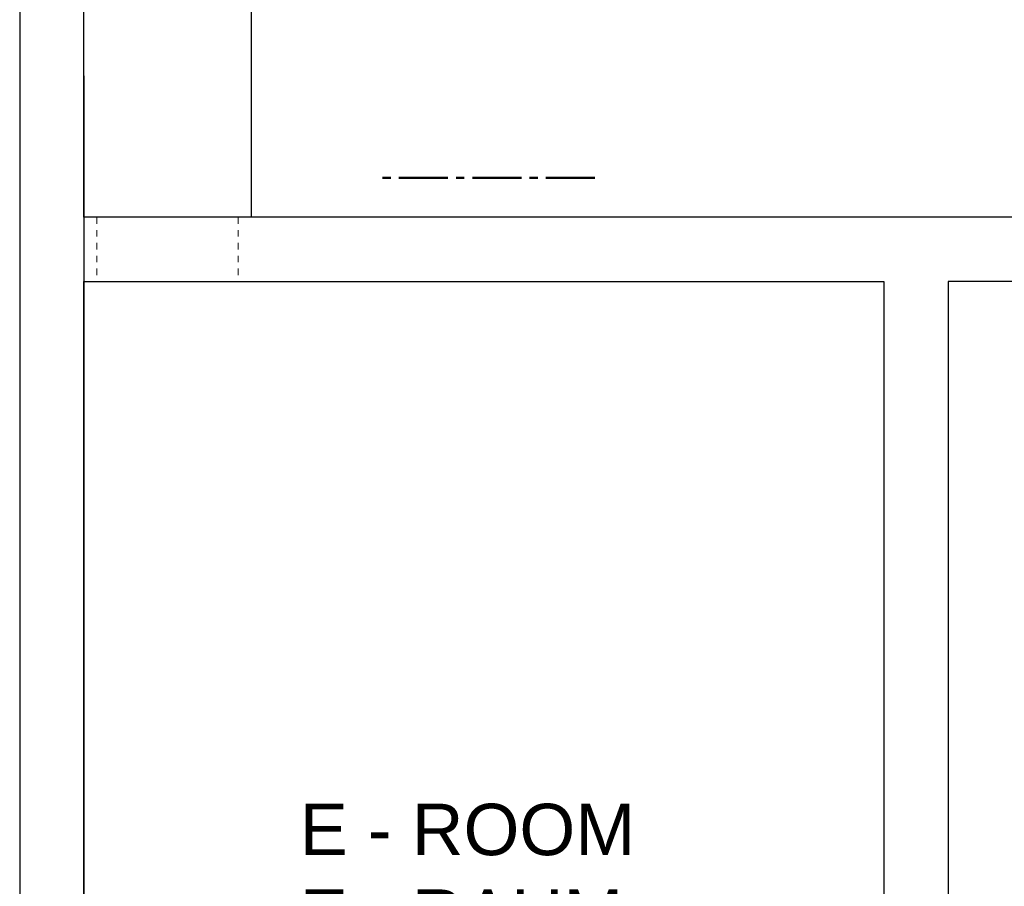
# Model space of a CAD drawing. Header units: millimetres. Extents: x -2787 to 131613, y -54195 to 30918.
# Tile 51 of 69: x 82398 to 86226, y -48130 to -44758. Entities that reach past the tile are written whole.
import ezdxf

# ---------------------------------------------------------------- set-up
doc = ezdxf.new("R2010")
doc.units = ezdxf.units.MM
doc.linetypes.add('JIS_02_1.0', pattern=[2, 1, -1])
doc.linetypes.add('MITTE2', pattern=[28.575, 19.05, -3.175, 3.175, -3.175])
doc.layers.add('Beschriftung', color=7, linetype='Continuous')
doc.styles.add('LBB3.5M1000', font='isocp.shx', dxfattribs={"height": 3.5})

msp = doc.modelspace()

# ---------------------------------------------------------------- linework, layer by layer
for p, q in [((82397.50897, -38926.85122), (82397.50897, -50856.85122)), ((83297.50897, -38926.85122), (83297.50897, -45526.85122)), ((82647.50897, -44976.85122), (82647.50897, -48576.85122)), ((82647.50897, -50626.85122), (82647.50897, -45776.85122)), ((82647.50897, -45776.85122), (85757.50897, -45776.85122)), ((85757.50897, -45776.85122), (85757.50897, -48976.85122)), ((87647.50897, -45776.85122), (86007.50897, -45776.85122)), ((86007.50897, -45776.85122), (86007.50897, -48726.85122))]:
    msp.add_line(p, q)
at = {"linetype": 'MITTE2', "lineweight": 50, "ltscale": 10}
msp.add_line((84634.17974, -45373.72802), (83778.4713, -45373.72802), dxfattribs=at)
at = {"linetype": 'JIS_02_1.0', "lineweight": 18, "ltscale": 25}
for p, q in [((82697.50897, -45526.85122), (82697.50897, -45776.85122)), ((83247.50897, -45526.85122), (83247.50897, -45776.85122))]:
    msp.add_line(p, q, dxfattribs=at)
msp.add_lwpolyline([(82647.50897, -45526.85122), (82647.50897, -38926.85122), (87647.50897, -38926.85122), (87647.50897, -45526.85122)], close=True)

# ---------------------------------------------------------------- texts
at = {"layer": 'Beschriftung', "insert": (83486.8042, -47808.50899), "char_height": 200, "attachment_point": 1, "style": 'LBB3.5M1000'}
msp.add_mtext_dynamic_manual_height_columns('{\\fArial|b0|i0|c0|p34;E - ROOM\\PE - RAUM}', width=1407.1614816, gutter_width=17.5, heights=[0], dxfattribs=at)

doc.saveas('drawing.dxf')
